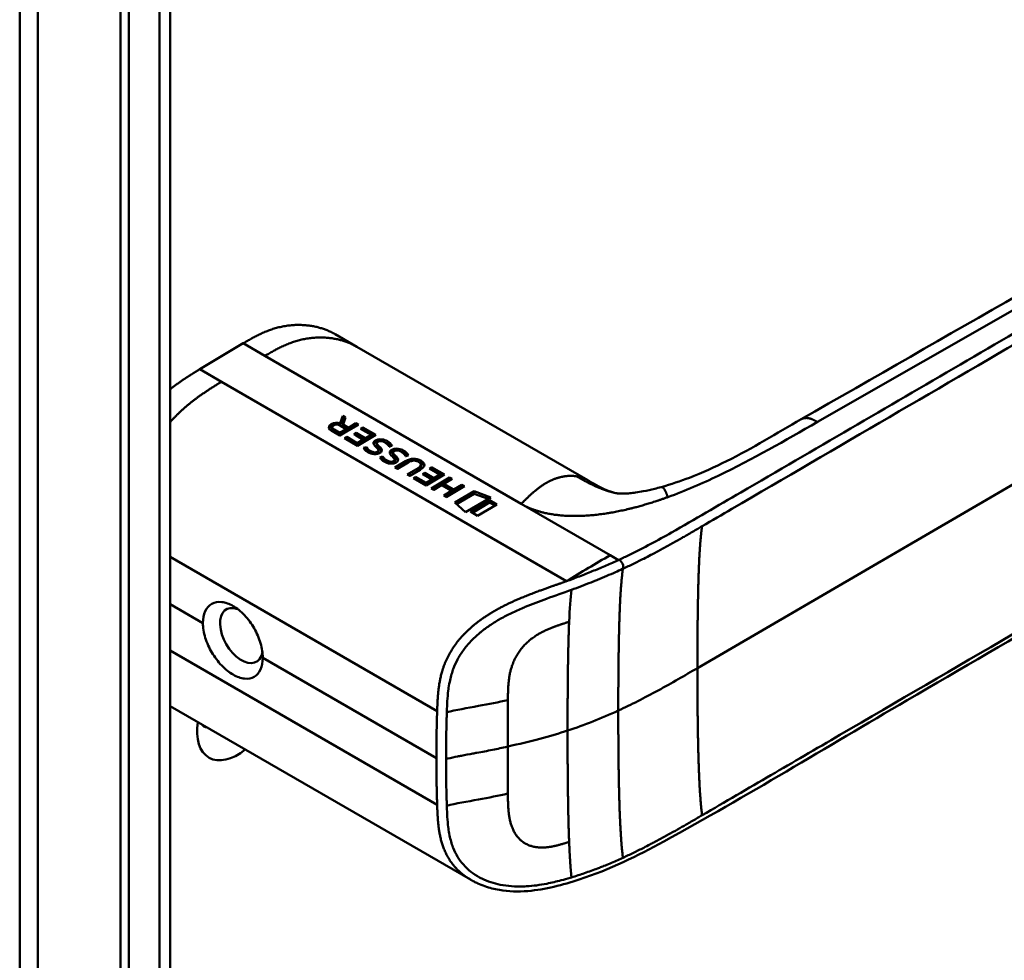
# Model space of a CAD drawing. Header units: millimetres. Extents: x 20 to 833, y 20 to 574.
# Tile 4 of 16: x 375 to 407, y 150 to 181. Entities that reach past the tile are written whole.
import ezdxf

# ---------------------------------------------------------------- set-up
doc = ezdxf.new("R2010")
doc.units = ezdxf.units.MM
doc.header["$LTSCALE"] = 2
doc.layers.add('Sichtbare Kanten(DIN)', color=7, linetype='Continuous', lineweight=50)
doc.layers.add('Sichtbare tangentiale Kanten(DIN)', color=7, linetype='Continuous', lineweight=50)

msp = doc.modelspace()

# ---------------------------------------------------------------- linework, layer by layer
at = {"layer": 'Sichtbare Kanten(DIN)'}
for p, q in [((379.936, 181.755), (379.936, 119.887)), ((378.32, 118.658), (378.32, 181.179)), ((378.594, 181.02), (378.594, 118.499)), ((386.015, 170.085), (385.308, 170.493)), ((380.898, 169.358), (382.312, 170.2)), ((386.015, 170.085), (393.532, 165.745)), ((380.898, 169.358), (381.605, 168.95)), ((381.605, 168.95), (392.838, 162.464)), ((385.47, 167.599), (385.554, 167.842)), ((385.47, 167.599), (385.471, 167.525)), ((385.473, 167.524), (385.555, 167.761)), ((385.554, 167.842), (385.555, 167.761)), ((385.554, 167.842), (385.645, 167.79)), ((385.555, 167.761), (385.621, 167.723)), ((385.645, 167.79), (385.564, 167.557)), ((385.741, 167.455), (385.979, 167.597)), ((385.979, 167.597), (386.059, 167.551)), ((385.979, 167.597), (385.98, 167.516)), ((385.462, 167.196), (385.189, 167.355)), ((385.207, 167.467), (385.208, 167.386)), ((385.271, 167.392), (385.456, 167.285)), ((385.272, 167.311), (385.457, 167.204)), ((385.456, 167.285), (385.668, 167.412)), ((385.456, 167.285), (385.457, 167.204)), ((385.457, 167.204), (385.669, 167.331)), ((386.059, 167.551), (385.462, 167.196)), ((385.668, 167.412), (385.483, 167.519)), ((385.564, 167.557), (385.565, 167.476)), ((385.564, 167.557), (385.741, 167.455)), ((385.565, 167.476), (385.742, 167.374)), ((385.668, 167.412), (385.669, 167.331)), ((385.741, 167.455), (385.742, 167.374)), ((385.742, 167.374), (385.98, 167.516)), ((385.91, 167.241), (385.983, 167.284)), ((385.98, 167.516), (385.99, 167.51)), ((385.983, 167.284), (386.285, 167.11)), ((385.983, 167.284), (385.984, 167.203)), ((386.133, 167.422), (386.206, 167.466)), ((386.476, 167.224), (386.133, 167.422)), ((386.203, 167.382), (386.207, 167.385)), ((386.206, 167.466), (386.627, 167.222)), ((386.206, 167.466), (386.207, 167.385)), ((386.207, 167.385), (386.559, 167.181)), ((385.614, 167.109), (385.686, 167.152)), ((386.031, 166.867), (385.614, 167.109)), ((385.683, 167.068), (385.687, 167.071)), ((385.686, 167.152), (385.687, 167.071)), ((385.686, 167.152), (386.025, 166.956)), ((385.687, 167.071), (386.026, 166.875)), ((386.212, 167.067), (385.91, 167.241)), ((385.98, 167.201), (385.984, 167.203)), ((385.984, 167.203), (386.286, 167.029)), ((386.025, 166.956), (386.212, 167.067)), ((386.025, 166.956), (386.026, 166.875)), ((386.026, 166.875), (386.213, 166.986)), ((386.627, 167.222), (386.031, 166.867)), ((386.212, 167.067), (386.213, 166.986)), ((386.285, 167.11), (386.476, 167.224)), ((386.285, 167.11), (386.286, 167.029)), ((386.286, 167.029), (386.477, 167.143)), ((386.476, 167.224), (386.477, 167.143)), ((386.659, 166.954), (386.66, 166.873)), ((386.659, 166.949), (386.66, 166.868)), ((386.693, 166.998), (386.691, 166.997)), ((386.228, 166.795), (386.32, 166.825)), ((386.279, 166.731), (386.321, 166.744)), ((386.32, 166.825), (386.321, 166.744)), ((386.547, 166.66), (386.552, 166.658)), ((386.71, 166.733), (386.708, 166.736)), ((386.709, 166.875), (386.71, 166.794)), ((386.712, 166.722), (386.713, 166.641)), ((386.74, 166.845), (386.741, 166.764)), ((387.189, 166.647), (387.19, 166.566)), ((387.189, 166.642), (387.19, 166.561)), ((387.224, 166.692), (387.221, 166.69)), ((386.759, 166.489), (386.85, 166.519)), ((386.809, 166.424), (386.851, 166.438)), ((386.85, 166.519), (386.851, 166.438)), ((387.077, 166.353), (387.082, 166.352)), ((387.239, 166.568), (387.24, 166.487)), ((387.24, 166.426), (387.239, 166.429)), ((387.242, 166.415), (387.243, 166.334)), ((387.25, 166.163), (387.593, 166.367)), ((387.27, 166.538), (387.272, 166.457)), ((387.676, 166.324), (387.328, 166.117)), ((388.024, 166.339), (388.022, 166.34)), ((387.328, 166.117), (387.25, 166.163)), ((387.319, 166.122), (387.594, 166.286)), ((387.653, 165.93), (388.001, 166.137)), ((387.722, 165.889), (388.002, 166.056)), ((388.074, 166.088), (387.731, 165.884)), ((388.098, 166.249), (388.1, 166.168)), ((388.147, 165.948), (388.22, 165.991)), ((388.22, 165.991), (388.221, 165.91)), ((388.22, 165.991), (388.521, 165.817)), ((388.37, 166.129), (388.442, 166.172)), ((388.713, 165.931), (388.37, 166.129)), ((388.439, 166.089), (388.443, 166.091)), ((388.442, 166.172), (388.864, 165.928)), ((388.442, 166.172), (388.443, 166.091)), ((388.443, 166.091), (388.795, 165.888)), ((387.731, 165.884), (387.653, 165.93)), ((387.85, 165.815), (387.923, 165.859)), ((388.268, 165.574), (387.85, 165.815)), ((387.92, 165.775), (387.924, 165.778)), ((387.923, 165.859), (388.262, 165.663)), ((387.923, 165.859), (387.924, 165.778)), ((387.924, 165.778), (388.263, 165.582)), ((388.448, 165.773), (388.147, 165.948)), ((388.217, 165.908), (388.221, 165.91)), ((388.221, 165.91), (388.522, 165.736)), ((388.262, 165.663), (388.448, 165.773)), ((388.262, 165.663), (388.263, 165.582)), ((388.263, 165.582), (388.449, 165.692)), ((388.864, 165.928), (388.268, 165.574)), ((388.433, 165.478), (389.029, 165.833)), ((388.448, 165.773), (388.449, 165.692)), ((388.502, 165.438), (389.03, 165.752)), ((388.521, 165.817), (388.713, 165.931)), ((388.521, 165.817), (388.522, 165.736)), ((388.522, 165.736), (388.714, 165.85)), ((388.713, 165.931), (388.714, 165.85)), ((389.107, 165.787), (388.845, 165.631)), ((389.029, 165.833), (389.107, 165.787)), ((389.029, 165.833), (389.03, 165.752)), ((389.03, 165.752), (389.039, 165.746)), ((388.511, 165.433), (388.433, 165.478)), ((388.77, 165.587), (388.511, 165.433)), ((389.095, 165.399), (388.77, 165.587)), ((388.836, 165.245), (389.095, 165.399)), ((388.845, 165.631), (389.169, 165.443)), ((388.845, 165.631), (388.846, 165.55)), ((388.846, 165.55), (389.17, 165.362)), ((389.51, 165.554), (388.914, 165.2)), ((389.095, 165.399), (389.096, 165.318)), ((389.169, 165.443), (389.432, 165.6)), ((389.169, 165.443), (389.17, 165.362)), ((389.17, 165.362), (389.433, 165.519)), ((389.2, 165.017), (389.827, 165.39)), ((389.432, 165.6), (389.51, 165.554)), ((389.432, 165.6), (389.433, 165.519)), ((389.433, 165.519), (389.442, 165.513)), ((389.827, 165.39), (390.366, 165.189)), ((389.827, 165.39), (389.828, 165.309)), ((395.914, 165.523), (395.914, 165.523)), ((388.914, 165.2), (388.836, 165.245)), ((388.905, 165.205), (389.096, 165.318)), ((389.549, 164.703), (389.2, 165.017)), ((389.255, 164.968), (389.828, 165.309)), ((390.366, 165.189), (389.549, 164.703)), ((389.704, 164.726), (390.33, 165.098)), ((389.774, 164.686), (390.331, 165.017)), ((389.828, 165.309), (390.282, 165.139)), ((390.33, 165.098), (390.331, 165.017)), ((390.33, 165.098), (390.567, 164.96)), ((390.331, 165.017), (390.499, 164.919)), ((389.942, 164.588), (389.704, 164.726)), ((390.567, 164.96), (389.942, 164.588)), ((389.736, 160.963), (389.736, 160.963)), ((379.936, 158.399), (389.704, 152.76)), ((388.921, 155.861), (388.921, 155.861)), ((389.704, 152.76), (389.704, 152.76))]:
    msp.add_line(p, q, dxfattribs=at)
for centre, major_axis, ratio, start_param, end_param in [((385.404, 167.263), (-0.314, 0.224), 0.867096, 5.088467, 5.919275), ((385.405, 167.182), (-0.314, 0.224), 0.867096, 5.753826, 5.919275), ((385.678, 167.446), (-0.47, 0.025), 0.306845, 5.8521, 6.824844), ((385.679, 167.365), (-0.47, 0.025), 0.306845, 0.02028, 0.541659), ((386.907, 166.713), (-0.239, 0.267), 0.619495, 5.625764, 6.147151), ((386.162, 167.191), (-0.482, 0.52), 0.283399, 2.674667, 2.735626), ((386.537, 166.848), (-0.167, 0.152), 0.729766, 2.233297, 2.693591), ((386.692, 166.728), (-0.0114, 0.0283), 0.581092, 4.323657, 4.631736), ((387.438, 166.407), (-0.239, 0.267), 0.619816, 5.625026, 6.146719), ((386.659, 166.925), (-0.514, 0.56), 0.272377, 2.69527, 2.754411), ((387.067, 166.543), (-0.167, 0.154), 0.73052, 2.242303, 2.700135), ((387.223, 166.422), (-0.0114, 0.0283), 0.581092, 4.323657, 4.631736), ((387.771, 165.33), (0.157, 1.112), 0.63156, 6.033796, 6.75226), ((387.772, 165.249), (0.157, 1.112), 0.63156, 0.331858, 0.469074), ((379.004, 165.819), (9.094, 0.433), 0.080576, 6.132809, 6.407742), ((387.772, 165.249), (0.157, 1.112), 0.63156, 6.033796, 6.131298), ((386.303, 166.178), (1.904, 0.072), 0.219647, 5.899786, 6.618126), ((386.304, 166.097), (1.904, 0.072), 0.219647, 0.091668, 0.33494), ((379.005, 165.738), (9.094, 0.433), 0.080576, 6.132809, 6.280449), ((382.255, 160.695), (0.492, -0.852), 0.57735, 2.535836, 6.884393), ((382.13, 158.333), (-0.93, -1.611), 0.57735, 5.305464, 7.260907), ((381.564, 158.66), (-0.53, -0.918), 0.57735, 6.086577, 6.479794)]:
    msp.add_ellipse(centre, major_axis=major_axis, ratio=ratio, start_param=start_param, end_param=end_param, dxfattribs=at)
for points, degree, knots in [([(400.473, 167.728), (409.941, 173.15), (419.407, 178.571), (429.847, 184.597), (430.879, 185.194), (431.911, 185.79)], 3, [0, 0, 0, 0, 10.000028, 10.000028, 11.098058, 11.098058, 11.098058, 11.098058]), ([(375.039, 123.153), (375.039, 134.04), (375.039, 144.926), (375.039, 165.549), (375.039, 175.285), (375.039, 185.021)], 3, [0, 0, 0, 0, 10, 10, 18.943141, 18.943141, 18.943141, 18.943141]), ([(436.547, 179.822), (436.547, 179.822), (436.547, 179.821), (436.547, 179.82), (436.547, 179.82), (436.547, 179.819), (436.548, 179.818), (436.548, 179.817), (436.548, 179.816), (436.548, 179.814), (436.548, 179.813), (436.549, 179.811), (436.549, 179.81), (436.55, 179.806), (436.55, 179.804), (436.551, 179.797), (436.552, 179.793), (436.554, 179.779), (436.556, 179.77), (436.562, 179.735), (436.565, 179.711), (436.578, 179.616), (436.584, 179.549), (436.598, 179.282), (436.582, 179.089), (436.467, 178.529), (436.297, 178.171), (435.78, 177.46), (435.408, 177.109), (434.441, 176.37), (433.806, 175.997), (431.613, 174.718), (430.052, 173.81), (423.81, 170.175), (419.129, 167.449), (410.936, 162.679), (407.425, 160.634), (401.281, 157.056), (398.716, 155.485), (395.154, 153.532), (394.244, 153.087), (392.712, 152.586), (392.146, 152.432), (391.264, 152.362), (390.95, 152.369), (390.487, 152.448), (390.328, 152.488), (390.096, 152.569), (390.019, 152.6), (389.904, 152.653), (389.865, 152.672), (389.807, 152.702), (389.788, 152.713), (389.758, 152.729), (389.747, 152.735), (389.732, 152.744), (389.726, 152.747), (389.718, 152.752), (389.715, 152.753), (389.711, 152.756), (389.709, 152.756), (389.707, 152.758), (389.705, 152.759), (389.704, 152.76)], 3, [0, 0, 0, 0, 0.000812, 0.000812, 0.001159, 0.001159, 0.001709, 0.001709, 0.00226, 0.00226, 0.00297, 0.00297, 0.004051, 0.004051, 0.005946, 0.005946, 0.009784, 0.009784, 0.018899, 0.018899, 0.044942, 0.044942, 0.123041, 0.123041, 0.357876, 0.357876, 0.819393, 0.819393, 1.341428, 1.341428, 2.016287, 2.016287, 3.678544, 3.678544, 8.665313, 8.665313, 12.40539, 12.40539, 15.210451, 15.210451, 16.085372, 16.085372, 16.55485, 16.55485, 16.809473, 16.809473, 16.944798, 16.944798, 17.014076, 17.014076, 17.049094, 17.049094, 17.066817, 17.066817, 17.075861, 17.075861, 17.080537, 17.080537, 17.082986, 17.082986, 17.084274, 17.084274, 17.085621, 17.085621, 17.085621, 17.085621]), ([(385.308, 170.493), (385.142, 170.589), (384.616, 170.818), (383.992, 170.884), (383.318, 170.773), (382.764, 170.461), (382.312, 170.2)], 5, [0.4967795, 0.4967795, 0.4967795, 0.4967795, 0.4967795, 0.4967795, 0.6666667, 1, 1, 1, 1, 1, 1]), ([(395.914, 165.523), (396.236, 165.611), (396.542, 165.717), (397.261, 165.994), (397.662, 166.177), (398.905, 166.792), (399.667, 167.266), (400.473, 167.728)], 3, [0, 0, 0, 0, 0.257742, 0.257742, 0.636588, 0.636588, 1.488142, 1.488142, 1.488142, 1.488142]), ([(388.022, 166.34), (388.012, 166.346), (388.002, 166.351), (387.97, 166.365), (387.947, 166.373), (387.9, 166.382), (387.878, 166.384), (387.831, 166.381), (387.807, 166.377), (387.745, 166.361), (387.708, 166.343), (387.676, 166.324)], 3, [-0.09871822, -0.09871822, -0.09871822, -0.09871822, -0.08841169, -0.08841169, -0.06862142, -0.06862142, -0.05132957, -0.05132957, -0.03330955, -0.03330955, 0, 0, 0, 0]), ([(393.542, 165.739), (393.663, 165.669), (393.771, 165.607), (393.961, 165.505), (394.044, 165.464), (394.223, 165.386), (394.304, 165.358), (394.391, 165.338)], 3, [0, 0, 0, 0, 0.1284427, 0.1284427, 0.2652531, 0.2652531, 0.4733811, 0.4733811, 0.4733811, 0.4733811]), ([(394.391, 165.338), (394.459, 165.321), (394.477, 165.319), (394.554, 165.313), (394.585, 165.311), (394.66, 165.31), (394.691, 165.311), (394.775, 165.314), (394.833, 165.318), (394.954, 165.329), (395.018, 165.336), (395.165, 165.356), (395.249, 165.37), (395.458, 165.41), (395.582, 165.438), (395.774, 165.485), (395.845, 165.504), (395.914, 165.523)], 3, [0, 0, 0, 0, 0.1743179, 0.1743179, 0.2462745, 0.2462745, 0.2848204, 0.2848204, 0.3367602, 0.3367602, 0.387016, 0.387016, 0.4510804, 0.4510804, 0.5461058, 0.5461058, 0.6016777, 0.6016777, 0.6016777, 0.6016777]), ([(381.002, 161.097), (381.002, 161.097), (381.002, 161.097), (381.002, 161.238), (381.028, 161.374), (381.13, 161.593), (381.206, 161.675), (381.382, 161.774), (381.492, 161.796), (381.732, 161.772), (381.862, 161.725), (381.984, 161.655), (382.106, 161.584), (382.235, 161.481), (382.473, 161.229), (382.581, 161.08), (382.753, 160.781), (382.827, 160.612), (382.926, 160.278), (382.95, 160.113), (382.95, 159.972), (382.95, 159.972), (382.95, 159.972)], 3, [1.55009, 1.55009, 1.55009, 1.55009, 1.550123, 1.550123, 1.679687, 1.679687, 1.809251, 1.809251, 1.938041, 1.938041, 2.066832, 2.066832, 2.066832, 2.195892, 2.195892, 2.324951, 2.324951, 2.454246, 2.454246, 2.58354, 2.58354, 2.583573, 2.583573, 2.583573, 2.583573]), ([(381.002, 161.097), (381.002, 160.956), (381.028, 160.791), (381.13, 160.458), (381.206, 160.29), (381.382, 159.993), (381.492, 159.846), (381.732, 159.596), (381.862, 159.494), (382.106, 159.353), (382.235, 159.306), (382.473, 159.28), (382.581, 159.301), (382.753, 159.398), (382.827, 159.479), (382.926, 159.696), (382.95, 159.832), (382.95, 159.972)], 3, [-1.550092, -1.550092, -1.550092, -1.550092, -1.420561, -1.420561, -1.290997, -1.290997, -1.162206, -1.162206, -1.033415, -1.033415, -0.904355, -0.904355, -0.775296, -0.775296, -0.646001, -0.646001, -0.51674, -0.51674, -0.51674, -0.51674])]:
    msp.add_open_spline(points, degree=degree, knots=knots, dxfattribs=at)
for points, degree in [([(380.898, 169.358), (380.691, 169.23), (380.491, 169.105), (380.299, 168.978), (380.113, 168.846), (379.936, 168.706)], 5), ([(385.483, 167.519), (385.426, 167.552), (385.34, 167.58), (385.254, 167.528)], 3), ([(385.189, 167.355), (385.1, 167.409), (385.052, 167.494), (385.18, 167.57)], 3), ([(385.113, 167.427), (385.125, 167.447), (385.147, 167.468), (385.181, 167.489)], 3), ([(386.551, 166.951), (386.547, 166.976), (386.559, 167.001), (386.591, 167.026)], 3), ([(386.638, 166.821), (386.579, 166.876), (386.556, 166.914), (386.551, 166.951)], 3), ([(386.562, 166.914), (386.569, 166.925), (386.58, 166.935), (386.593, 166.945)], 3), ([(386.591, 167.026), (386.643, 167.066), (386.723, 167.089), (386.83, 167.075)], 3), ([(386.593, 166.945), (386.615, 166.963), (386.643, 166.977), (386.675, 166.986)], 3), ([(386.691, 166.997), (386.665, 166.982), (386.657, 166.968), (386.659, 166.949)], 3), ([(386.659, 166.949), (386.663, 166.93), (386.679, 166.905), (386.709, 166.875)], 3), ([(386.996, 166.923), (386.94, 166.972), (386.883, 167.005), (386.82, 167.015)], 3), ([(386.83, 167.075), (386.89, 167.067), (386.947, 167.048), (387.003, 167.015)], 3), ([(386.941, 166.965), (386.962, 166.957), (386.983, 166.946), (387.004, 166.934)], 3), ([(387.003, 167.015), (387.021, 167.005), (387.037, 166.994), (387.055, 166.981)], 3), ([(387.055, 166.981), (387.118, 166.938), (387.154, 166.878), (387.158, 166.867)], 3), ([(386.246, 166.768), (386.24, 166.776), (386.228, 166.795), (386.228, 166.795)], 3), ([(386.327, 166.689), (386.302, 166.708), (386.267, 166.738), (386.246, 166.768)], 3), ([(386.32, 166.825), (386.32, 166.825), (386.363, 166.771), (386.384, 166.75)], 3), ([(386.321, 166.744), (386.321, 166.744), (386.364, 166.69), (386.385, 166.669)], 3), ([(386.511, 166.602), (386.442, 166.62), (386.387, 166.644), (386.327, 166.689)], 3), ([(386.384, 166.75), (386.423, 166.712), (386.469, 166.684), (386.526, 166.665)], 3), ([(386.385, 166.669), (386.403, 166.652), (386.422, 166.637), (386.442, 166.624)], 3), ([(386.708, 166.736), (386.7, 166.758), (386.678, 166.785), (386.638, 166.821)], 3), ([(386.639, 166.658), (386.682, 166.669), (386.714, 166.697), (386.712, 166.724)], 3), ([(386.66, 166.873), (386.66, 166.871), (386.66, 166.87), (386.66, 166.868)], 3), ([(386.66, 166.868), (386.664, 166.849), (386.68, 166.824), (386.71, 166.794)], 3), ([(386.695, 166.606), (386.706, 166.616), (386.713, 166.629), (386.713, 166.641)], 3), ([(386.709, 166.875), (386.713, 166.87), (386.74, 166.845), (386.74, 166.845)], 3), ([(386.71, 166.794), (386.715, 166.789), (386.741, 166.764), (386.741, 166.764)], 3), ([(386.758, 166.634), (386.737, 166.622), (386.731, 166.62), (386.723, 166.616)], 3), ([(386.74, 166.845), (386.779, 166.809), (386.8, 166.782), (386.813, 166.756)], 3), ([(386.741, 166.764), (386.777, 166.731), (386.798, 166.705), (386.811, 166.68)], 3), ([(386.813, 166.756), (386.833, 166.716), (386.825, 166.673), (386.758, 166.634)], 3), ([(387.063, 166.832), (387.063, 166.832), (387.043, 166.881), (386.996, 166.923)], 3), ([(387.004, 166.934), (387.022, 166.924), (387.038, 166.913), (387.056, 166.9)], 3), ([(387.056, 166.9), (387.079, 166.885), (387.098, 166.867), (387.113, 166.85)], 3), ([(387.158, 166.867), (387.153, 166.865), (387.063, 166.832), (387.063, 166.832)], 3), ([(387.081, 166.645), (387.077, 166.669), (387.089, 166.694), (387.122, 166.719)], 3), ([(387.168, 166.514), (387.109, 166.569), (387.086, 166.607), (387.081, 166.645)], 3), ([(387.093, 166.607), (387.099, 166.617), (387.109, 166.628), (387.123, 166.638)], 3), ([(387.122, 166.719), (387.174, 166.76), (387.254, 166.783), (387.36, 166.769)], 3), ([(387.123, 166.638), (387.145, 166.656), (387.173, 166.67), (387.206, 166.679)], 3), ([(387.221, 166.69), (387.196, 166.675), (387.187, 166.662), (387.189, 166.642)], 3), ([(387.189, 166.642), (387.193, 166.623), (387.209, 166.599), (387.239, 166.568)], 3), ([(387.526, 166.616), (387.471, 166.665), (387.413, 166.698), (387.35, 166.709)], 3), ([(387.36, 166.769), (387.421, 166.761), (387.477, 166.741), (387.534, 166.708)], 3), ([(387.472, 166.658), (387.493, 166.65), (387.514, 166.639), (387.535, 166.627)], 3), ([(387.534, 166.708), (387.551, 166.698), (387.568, 166.687), (387.586, 166.675)], 3), ([(387.535, 166.627), (387.552, 166.617), (387.569, 166.606), (387.587, 166.594)], 3), ([(387.586, 166.675), (387.649, 166.631), (387.684, 166.572), (387.689, 166.56)], 3), ([(386.723, 166.616), (386.67, 166.592), (386.592, 166.581), (386.511, 166.602)], 3), ([(386.777, 166.461), (386.77, 166.469), (386.759, 166.489), (386.759, 166.489)], 3), ([(386.858, 166.382), (386.832, 166.401), (386.798, 166.431), (386.777, 166.461)], 3), ([(386.85, 166.519), (386.85, 166.519), (386.893, 166.465), (386.915, 166.444)], 3), ([(386.851, 166.438), (386.851, 166.438), (386.894, 166.384), (386.916, 166.363)], 3), ([(387.041, 166.295), (386.972, 166.313), (386.917, 166.338), (386.858, 166.382)], 3), ([(386.915, 166.444), (386.954, 166.405), (386.999, 166.377), (387.057, 166.359)], 3), ([(386.916, 166.363), (386.933, 166.345), (386.952, 166.33), (386.973, 166.317)], 3), ([(387.254, 166.309), (387.2, 166.286), (387.122, 166.275), (387.041, 166.295)], 3), ([(387.239, 166.429), (387.23, 166.451), (387.208, 166.478), (387.168, 166.514)], 3), ([(387.169, 166.351), (387.212, 166.363), (387.244, 166.39), (387.242, 166.417)], 3), ([(387.19, 166.566), (387.19, 166.565), (387.19, 166.563), (387.19, 166.561)], 3), ([(387.19, 166.561), (387.194, 166.542), (387.21, 166.518), (387.24, 166.487)], 3), ([(387.225, 166.299), (387.237, 166.31), (387.244, 166.322), (387.243, 166.334)], 3), ([(387.239, 166.568), (387.244, 166.563), (387.27, 166.538), (387.27, 166.538)], 3), ([(387.24, 166.487), (387.245, 166.482), (387.271, 166.457), (387.272, 166.457)], 3), ([(387.289, 166.327), (387.267, 166.315), (387.262, 166.313), (387.254, 166.309)], 3), ([(387.27, 166.538), (387.309, 166.502), (387.33, 166.475), (387.343, 166.449)], 3), ([(387.272, 166.457), (387.307, 166.424), (387.328, 166.398), (387.341, 166.374)], 3), ([(387.343, 166.449), (387.363, 166.409), (387.356, 166.366), (387.289, 166.327)], 3), ([(387.594, 166.525), (387.594, 166.525), (387.573, 166.575), (387.526, 166.616)], 3), ([(387.587, 166.594), (387.609, 166.578), (387.628, 166.56), (387.644, 166.544)], 3), ([(387.689, 166.56), (387.683, 166.558), (387.594, 166.525), (387.594, 166.525)], 3), ([(394.252, 163.306), (393.781, 163.034), (393.31, 162.755), (392.838, 162.464)], 3)]:
    msp.add_open_spline(points, degree=degree, dxfattribs=at)
at = {"layer": 'Sichtbare tangentiale Kanten(DIN)'}
for p, q in [((432.526, 185.684), (400.998, 167.64)), ((379.584, 119.397), (379.584, 181.265)), ((397.093, 159.637), (432.994, 180.542)), ((383.019, 169.792), (382.312, 170.2)), ((391.36, 164.976), (383.019, 169.792)), ((385.18, 167.57), (385.181, 167.489)), ((385.271, 167.392), (385.272, 167.311)), ((386.591, 167.026), (386.593, 166.945)), ((386.83, 167.075), (386.83, 167.013)), ((387.003, 167.015), (387.004, 166.934)), ((387.055, 166.981), (387.056, 166.9)), ((386.384, 166.75), (386.385, 166.669)), ((386.526, 166.665), (386.527, 166.598)), ((386.547, 166.66), (386.548, 166.595)), ((386.552, 166.658), (386.553, 166.594)), ((386.639, 166.658), (386.64, 166.594)), ((386.813, 166.756), (386.814, 166.685)), ((387.122, 166.719), (387.123, 166.638)), ((387.36, 166.769), (387.361, 166.707)), ((387.534, 166.708), (387.535, 166.627)), ((387.586, 166.675), (387.587, 166.594)), ((386.915, 166.444), (386.916, 166.363)), ((387.057, 166.359), (387.057, 166.292)), ((387.077, 166.353), (387.078, 166.288)), ((387.082, 166.352), (387.083, 166.287)), ((387.169, 166.351), (387.17, 166.287)), ((387.343, 166.449), (387.344, 166.379)), ((387.593, 166.367), (387.594, 166.286)), ((388.096, 166.383), (388.097, 166.302)), ((388.001, 166.137), (388.002, 166.056)), ((391.36, 164.976), (394.252, 163.306)), ((379.936, 163.251), (388.624, 158.235)), ((394.252, 163.306), (394.522, 163.151)), ((394.671, 162.867), (394.669, 162.866)), ((381.002, 161.097), (379.936, 161.713)), ((379.936, 160.208), (388.624, 155.192)), ((388.598, 156.711), (382.95, 159.972)), ((390.926, 158.597), (390.926, 158.6)), ((390.926, 155.555), (390.926, 155.552))]:
    msp.add_line(p, q, dxfattribs=at)
for centre, major_axis, ratio, start_param, end_param in [((390.981, 156.835), (-0.004, 3.508), 0.017337, 1.044244, 1.500022), ((390.981, 157.2), (-0.002, -3.501), 0.017405, 4.745995, 5.201711)]:
    msp.add_ellipse(centre, major_axis=major_axis, ratio=ratio, start_param=start_param, end_param=end_param, dxfattribs=at)
for points, degree, knots in [([(428.408, 195.372), (428.411, 195.371), (428.413, 195.369), (428.415, 195.368), (428.5, 195.319), (428.583, 195.271), (428.666, 195.223), (428.749, 195.176), (428.831, 195.128), (428.913, 195.081), (428.996, 195.033), (429.079, 194.986), (429.163, 194.937), (429.247, 194.889), (429.333, 194.84), (429.42, 194.789), (429.464, 194.764), (429.508, 194.739), (429.553, 194.713), (429.597, 194.688), (429.642, 194.662), (429.687, 194.636), (429.778, 194.584), (429.87, 194.531), (429.962, 194.478), (430.055, 194.425), (430.148, 194.372), (430.24, 194.319), (430.332, 194.266), (430.424, 194.214), (430.514, 194.162), (430.604, 194.11), (430.693, 194.06), (430.78, 194.01), (430.867, 193.96), (430.953, 193.91), (431.038, 193.862), (431.123, 193.813), (431.206, 193.765), (431.29, 193.717), (431.373, 193.67), (431.457, 193.622), (431.54, 193.574), (431.624, 193.526), (431.707, 193.478), (431.792, 193.43), (431.876, 193.382), (431.961, 193.333), (432.046, 193.285), (432.131, 193.236), (432.217, 193.187), (432.303, 193.138), (432.389, 193.088), (432.475, 193.039), (432.561, 192.99), (433.578, 192.408), (434.55, 191.846), (435.289, 191.142), (435.804, 190.651), (436.185, 190.089), (436.317, 189.52), (436.472, 188.851), (436.293, 188.18), (435.824, 187.564), (435.387, 186.99), (434.714, 186.483), (433.97, 186.018), (433.359, 185.636), (432.709, 185.27), (432.069, 184.897), (429.224, 183.24), (426.366, 181.576), (423.515, 179.916), (418.753, 177.143), (413.986, 174.367), (409.223, 171.593), (406.841, 170.206), (404.459, 168.819), (402.077, 167.432), (400.886, 166.738), (399.695, 166.045), (398.504, 165.351), (397.754, 164.915), (397.007, 164.471), (396.251, 164.044), (395.806, 163.793), (395.358, 163.551), (394.882, 163.32), (394.771, 163.266), (394.66, 163.214), (394.542, 163.16)], 3, [0, 0, 0, 0, 0.002518, 0.002518, 0.002518, 0.094944, 0.094944, 0.094944, 0.18737, 0.18737, 0.18737, 0.279796, 0.279796, 0.279796, 0.372222, 0.372222, 0.372222, 0.418434, 0.418434, 0.418434, 0.464647, 0.464647, 0.464647, 0.557073, 0.557073, 0.557073, 0.649499, 0.649499, 0.649499, 0.741925, 0.741925, 0.741925, 0.834351, 0.834351, 0.834351, 0.926776, 0.926776, 0.926776, 1.019202, 1.019202, 1.019202, 1.111628, 1.111628, 1.111628, 1.204054, 1.204054, 1.204054, 1.29648, 1.29648, 1.29648, 1.388905, 1.388905, 1.388905, 1.481331, 1.481331, 1.481331, 2.571552, 2.571552, 2.571552, 3.331424, 3.331424, 3.331424, 4.2235, 4.2235, 4.2235, 5.055186, 5.055186, 5.055186, 5.737675, 5.737675, 5.737675, 8.775646, 8.775646, 8.775646, 13.850256, 13.850256, 13.850256, 16.38756, 16.38756, 16.38756, 17.656213, 17.656213, 17.656213, 18.455338, 18.455338, 18.455338, 18.924865, 18.924865, 18.924865, 19.034762, 19.034762, 19.034762, 19.034762]), ([(424.17, 179.928), (418.938, 176.881), (413.701, 173.832), (408.47, 170.786), (405.052, 168.796), (401.635, 166.806), (398.218, 164.816), (397.893, 164.627), (397.569, 164.438), (397.245, 164.249)], 3, [3.186788, 3.186788, 3.186788, 3.186788, 8.760538, 8.760538, 8.760538, 12.401919, 12.401919, 12.401919, 12.747463, 12.747463, 12.747463, 12.747463]), ([(424.17, 170.529), (416.691, 166.174), (409.211, 161.818), (401.732, 157.463), (401.344, 157.237), (400.956, 157.011), (400.568, 156.785), (400.208, 156.575), (399.848, 156.366), (399.488, 156.156), (398.741, 155.721), (397.993, 155.285), (397.245, 154.85)], 3, [3.18679, 3.18679, 3.18679, 3.18679, 11.154099, 11.154099, 11.154099, 11.571149, 11.571149, 11.571149, 11.950756, 11.950756, 11.950756, 12.747463, 12.747463, 12.747463, 12.747463]), ([(386.015, 170.085), (385.849, 170.18), (385.324, 170.41), (384.7, 170.476), (384.025, 170.365), (383.471, 170.053), (383.019, 169.792)], 5, [0.4967795, 0.4967795, 0.4967795, 0.4967795, 0.4967795, 0.4967795, 0.6666667, 1, 1, 1, 1, 1, 1]), ([(400.998, 167.64), (399.95, 167.041), (398.906, 166.437), (397.771, 165.892), (397.248, 165.642), (396.705, 165.405), (396.13, 165.197)], 3, [0, 0, 0, 0, 0.684839, 0.684839, 0.684839, 1, 1, 1, 1]), ([(393.157, 165.874), (393.233, 165.831), (393.383, 165.747), (393.604, 165.626), (393.843, 165.511), (394.095, 165.418), (394.276, 165.366), (394.376, 165.341), (394.391, 165.338)], 5, [0, 0, 0, 0, 0, 0, 0.1666667, 0.3333333, 0.5, 0.5289934, 0.5289934, 0.5289934, 0.5289934, 0.5289934, 0.5289934]), ([(395.914, 165.523), (395.933, 165.528), (395.973, 165.522), (396.016, 165.476), (396.061, 165.381), (396.106, 165.259), (396.13, 165.197)], 5, [0.5016416, 0.5016416, 0.5016416, 0.5016416, 0.5016416, 0.5016416, 0.75, 1, 1, 1, 1, 1, 1]), ([(397.245, 164.249), (397.198, 164.222), (397.152, 164.195), (397.105, 164.168), (397.048, 164.135), (396.991, 164.102), (396.929, 164.066), (396.816, 164), (396.718, 163.944), (396.622, 163.889), (396.614, 163.884), (396.606, 163.879), (396.597, 163.874), (396.496, 163.816), (396.401, 163.763), (396.305, 163.708), (396.2, 163.65), (396.096, 163.592), (395.991, 163.534), (395.886, 163.477), (395.78, 163.42), (395.675, 163.364), (395.644, 163.348), (395.613, 163.331), (395.581, 163.315), (395.503, 163.274), (395.426, 163.234), (395.348, 163.195), (395.237, 163.138), (395.126, 163.083), (395.013, 163.028), (394.899, 162.973), (394.785, 162.919), (394.671, 162.867)], 3, [0, 0, 0, 0, 0.0493687, 0.0493687, 0.0493687, 0.1101418, 0.1101418, 0.1101418, 0.2201433, 0.2201433, 0.2201433, 0.2290985, 0.2290985, 0.2290985, 0.3299892, 0.3299892, 0.3299892, 0.4391613, 0.4391613, 0.4391613, 0.5480388, 0.5480388, 0.5480388, 0.5800984, 0.5800984, 0.5800984, 0.6576871, 0.6576871, 0.6576871, 0.7681813, 0.7681813, 0.7681813, 0.8792555, 0.8792555, 0.8792555, 0.8792555]), ([(394.522, 163.151), (394.462, 163.123), (394.39, 163.091), (394.26, 163.033), (394.194, 163.004), (394.061, 162.946), (393.994, 162.918), (393.86, 162.861), (393.792, 162.833), (393.655, 162.777), (393.586, 162.749), (393.449, 162.694), (393.38, 162.667), (393.24, 162.613), (393.169, 162.586), (393.028, 162.533), (392.957, 162.507), (392.869, 162.475), (392.854, 162.47), (392.838, 162.464)], 3, [0, 0, 0, 0, 0.0622178, 0.0622178, 0.1250937, 0.1250937, 0.1879696, 0.1879696, 0.2508455, 0.2508455, 0.3137214, 0.3137214, 0.3765973, 0.3765973, 0.4394731, 0.4394731, 0.502349, 0.502349, 0.5158954, 0.5158954, 0.5158954, 0.5158954]), ([(394.542, 163.16), (394.608, 163.112), (394.661, 163.058), (394.674, 162.987), (394.681, 162.949), (394.676, 162.91), (394.671, 162.867)], 3, [0, 0, 0, 0, 0.650419, 0.650419, 0.650419, 1, 1, 1, 1]), ([(394.669, 162.866), (394.663, 162.864), (394.658, 162.861), (394.652, 162.859), (394.579, 162.825), (394.502, 162.79), (394.43, 162.758), (394.244, 162.676), (394.043, 162.59), (393.842, 162.508), (393.825, 162.501), (393.807, 162.493), (393.79, 162.486), (393.738, 162.465), (393.687, 162.445), (393.635, 162.424), (393.426, 162.341), (393.213, 162.259), (392.995, 162.18)], 3, [0, 0, 0, 0, 0.0053162, 0.0053162, 0.0053162, 0.0755048, 0.0755048, 0.0755048, 0.2568405, 0.2568405, 0.2568405, 0.2725259, 0.2725259, 0.2725259, 0.3194664, 0.3194664, 0.3194664, 0.5075707, 0.5075707, 0.5075707, 0.5075707]), ([(392.838, 162.464), (392.838, 162.464), (392.688, 162.41), (392.385, 162.304), (391.924, 162.144), (391.306, 161.915), (390.51, 161.544), (389.762, 161.048), (389.149, 160.414), (388.78, 159.688), (388.669, 159.099), (388.639, 158.665), (388.629, 158.379), (388.624, 158.236), (388.624, 158.235)], 5, [0, 0, 0, 0, 0, 0, 0.000234, 0.217926, 0.435619, 0.653311, 0.871004, 1.088696, 1.306388, 1.524081, 1.741773, 1.743874, 1.743874, 1.743874, 1.743874, 1.743874, 1.743874]), ([(392.995, 162.18), (392.728, 162.084), (392.454, 161.991), (392.177, 161.891), (391.946, 161.808), (391.715, 161.721), (391.483, 161.624), (391.463, 161.616), (391.443, 161.607), (391.423, 161.599), (391.295, 161.544), (391.166, 161.486), (391.042, 161.426), (390.919, 161.366), (390.798, 161.304), (390.678, 161.235), (390.573, 161.176), (390.468, 161.111), (390.367, 161.044), (390.266, 160.977), (390.17, 160.908), (390.078, 160.835), (390.054, 160.816), (390.03, 160.796), (390.006, 160.776), (389.903, 160.69), (389.807, 160.6), (389.718, 160.507), (389.629, 160.413), (389.548, 160.316), (389.476, 160.217), (389.406, 160.121), (389.344, 160.022), (389.29, 159.921), (389.235, 159.819), (389.188, 159.713), (389.146, 159.601), (389.143, 159.593), (389.141, 159.585), (389.138, 159.578), (389.095, 159.458), (389.06, 159.33), (389.032, 159.193), (389.014, 159.105), (389, 159.021), (388.989, 158.933), (388.987, 158.921), (388.986, 158.91), (388.984, 158.9), (388.971, 158.792), (388.962, 158.681), (388.955, 158.566), (388.948, 158.45), (388.944, 158.364), (388.939, 158.202)], 3, [0, 0, 0, 0, 0.230762, 0.230762, 0.230762, 0.423227, 0.423227, 0.423227, 0.439515, 0.439515, 0.439515, 0.543734, 0.543734, 0.543734, 0.647952, 0.647952, 0.647952, 0.739173, 0.739173, 0.739173, 0.830393, 0.830393, 0.830393, 0.854195, 0.854195, 0.854195, 0.956483, 0.956483, 0.956483, 1.058772, 1.058772, 1.058772, 1.157514, 1.157514, 1.157514, 1.256255, 1.256255, 1.256255, 1.263482, 1.263482, 1.263482, 1.383867, 1.383867, 1.383867, 1.461303, 1.461303, 1.461303, 1.471606, 1.471606, 1.471606, 1.578168, 1.578168, 1.578168, 1.684731, 1.684731, 1.684731, 1.684731]), ([(390.926, 158.6), (390.927, 158.77), (390.932, 159.216), (391, 159.721), (391.297, 160.359), (391.881, 160.776), (392.36, 160.966), (392.671, 161.059), (392.919, 161.146)], 5, [0, 0, 0, 0, 0, 0, 0.2491944, 0.4991944, 0.7491944, 0.9991944, 0.9991944, 0.9991944, 0.9991944, 0.9991944, 0.9991944]), ([(394.518, 158.254), (394.944, 158.45), (395.361, 158.661), (395.814, 158.908), (396.268, 159.155), (396.681, 159.396), (397.093, 159.637)], 3, [0, 0, 0, 0, 0.4403832, 0.4403832, 0.4403832, 0.8807664, 0.8807664, 0.8807664, 0.8807664]), ([(388.939, 158.202), (389.228, 158.273), (389.612, 158.34), (389.967, 158.405), (390.301, 158.465), (390.617, 158.528), (390.926, 158.597)], 3, [0, 0, 0, 0, 0.461945, 0.461945, 0.461945, 0.8961195, 0.8961195, 0.8961195, 0.8961195]), ([(388.624, 158.235), (388.624, 158.234), (388.622, 158.197), (388.62, 158.121), (388.616, 158.007), (388.612, 157.852), (388.608, 157.663), (388.604, 157.472), (388.602, 157.282), (388.6, 157.092), (388.599, 156.94), (388.598, 156.825), (388.598, 156.749), (388.598, 156.711)], 5, [0, 0, 0, 0, 0, 0, 0.00002, 0.0581515, 0.116283, 0.1744144, 0.2325459, 0.2906774, 0.3488089, 0.4069404, 0.465034, 0.465034, 0.465034, 0.465034, 0.465034, 0.465034]), ([(390.92, 157.083), (390.731, 157.04), (390.593, 157.011), (390.423, 156.977), (390.254, 156.943), (390.085, 156.912), (389.916, 156.881), (389.874, 156.873), (389.832, 156.865), (389.79, 156.857), (389.663, 156.834), (389.537, 156.811), (389.411, 156.786), (389.39, 156.782), (389.369, 156.778), (389.348, 156.774), (389.327, 156.77), (389.306, 156.766), (389.285, 156.761), (389.181, 156.74), (389.077, 156.718), (388.974, 156.694), (388.953, 156.689), (388.933, 156.684), (388.913, 156.679)], 3, [0, 0, 0, 0, 0.1300988, 0.1300988, 0.1300988, 0.2601975, 0.2601975, 0.2601975, 0.2927222, 0.2927222, 0.2927222, 0.3902963, 0.3902963, 0.3902963, 0.4065586, 0.4065586, 0.4065586, 0.422821, 0.422821, 0.422821, 0.5041327, 0.5041327, 0.5041327, 0.5203951, 0.5203951, 0.5203951, 0.5203951]), ([(388.598, 156.711), (388.598, 156.648), (388.598, 156.585), (388.599, 156.521), (388.599, 156.458), (388.599, 156.394), (388.6, 156.331), (388.6, 156.268), (388.601, 156.204), (388.602, 156.141), (388.603, 156.078), (388.603, 156.014), (388.605, 155.951), (388.606, 155.888), (388.607, 155.825), (388.608, 155.761), (388.609, 155.698), (388.611, 155.635), (388.613, 155.572), (388.614, 155.508), (388.616, 155.445), (388.618, 155.381), (388.62, 155.318), (388.622, 155.255), (388.624, 155.192)], 3, [0.000019, 0.000019, 0.000019, 0.000019, 0.0581611, 0.0581611, 0.0581611, 0.1162844, 0.1162844, 0.1162844, 0.1744076, 0.1744076, 0.1744076, 0.2325309, 0.2325309, 0.2325309, 0.2906542, 0.2906542, 0.2906542, 0.3487774, 0.3487774, 0.3487774, 0.4069007, 0.4069007, 0.4069007, 0.4650424, 0.4650424, 0.4650424, 0.4650424]), ([(388.913, 156.679), (388.913, 156.615), (388.913, 156.552), (388.914, 156.489), (388.915, 156.174), (388.92, 155.859), (388.927, 155.542), (388.929, 155.478), (388.931, 155.415), (388.933, 155.354), (388.934, 155.294), (388.936, 155.231), (388.938, 155.166), (388.939, 155.164), (388.939, 155.162), (388.939, 155.159)], 3, [0, 0, 0, 0, 0.0579521, 0.0579521, 0.0579521, 0.3477131, 0.3477131, 0.3477131, 0.4058533, 0.4058533, 0.4058533, 0.4636935, 0.4636935, 0.4636935, 0.4658128, 0.4658128, 0.4658128, 0.4658128]), ([(388.939, 155.159), (389.228, 155.231), (389.612, 155.298), (389.967, 155.362), (390.301, 155.423), (390.617, 155.485), (390.926, 155.555)], 3, [0, 0, 0, 0, 0.4619377, 0.4619377, 0.4619377, 0.8961211, 0.8961211, 0.8961211, 0.8961211]), ([(390.926, 155.552), (390.927, 155.375), (390.932, 154.926), (390.999, 154.428), (391.298, 153.886), (391.88, 153.733), (392.361, 153.809), (392.736, 153.927), (392.919, 153.983)], 5, [0, 0, 0, 0, 0, 0, 0.2492, 0.4992, 0.7492, 0.9992, 0.9992, 0.9992, 0.9992, 0.9992, 0.9992]), ([(388.624, 155.192), (388.624, 155.191), (388.629, 155.048), (388.639, 154.764), (388.669, 154.333), (388.776, 153.783), (389.055, 153.28), (389.361, 152.982), (389.592, 152.824), (389.704, 152.76)], 5, [0, 0, 0, 0, 0, 0, 0.0021022, 0.2198034, 0.4375046, 0.6552057, 0.8420772, 0.8420772, 0.8420772, 0.8420772, 0.8420772, 0.8420772]), ([(392.995, 152.83), (392.979, 152.826), (392.964, 152.821), (392.948, 152.816), (392.852, 152.788), (392.755, 152.76), (392.66, 152.735), (392.507, 152.694), (392.353, 152.657), (392.191, 152.625), (392.08, 152.604), (391.969, 152.585), (391.859, 152.571), (391.749, 152.556), (391.642, 152.546), (391.535, 152.54), (391.5, 152.538), (391.464, 152.536), (391.427, 152.535), (391.299, 152.531), (391.169, 152.534), (391.045, 152.543), (390.92, 152.552), (390.8, 152.568), (390.679, 152.592), (390.574, 152.612), (390.468, 152.64), (390.367, 152.673), (390.266, 152.706), (390.17, 152.745), (390.078, 152.79), (390.055, 152.801), (390.031, 152.813), (390.007, 152.826), (389.905, 152.881), (389.808, 152.944), (389.719, 153.014), (389.63, 153.084), (389.549, 153.161), (389.477, 153.244), (389.407, 153.324), (389.345, 153.409), (389.29, 153.499), (389.236, 153.59), (389.188, 153.687), (389.146, 153.792), (389.144, 153.799), (389.141, 153.806), (389.138, 153.813), (389.094, 153.928), (389.058, 154.054), (389.03, 154.19), (389.012, 154.273), (388.999, 154.353), (388.988, 154.438), (388.987, 154.448), (388.986, 154.457), (388.984, 154.466), (388.971, 154.573), (388.962, 154.682), (388.955, 154.797), (388.948, 154.912), (388.944, 154.997), (388.939, 155.159)], 3, [0, 0, 0, 0, 0.013527, 0.013527, 0.013527, 0.095792, 0.095792, 0.095792, 0.227559, 0.227559, 0.227559, 0.318199, 0.318199, 0.318199, 0.408838, 0.408838, 0.408838, 0.438587, 0.438587, 0.438587, 0.543091, 0.543091, 0.543091, 0.647595, 0.647595, 0.647595, 0.739004, 0.739004, 0.739004, 0.830413, 0.830413, 0.830413, 0.853725, 0.853725, 0.853725, 0.956085, 0.956085, 0.956085, 1.058446, 1.058446, 1.058446, 1.157356, 1.157356, 1.157356, 1.256266, 1.256266, 1.256266, 1.263312, 1.263312, 1.263312, 1.386941, 1.386941, 1.386941, 1.462444, 1.462444, 1.462444, 1.471505, 1.471505, 1.471505, 1.578132, 1.578132, 1.578132, 1.68476, 1.68476, 1.68476, 1.68476]), ([(397.245, 154.85), (397.197, 154.822), (397.149, 154.794), (397.101, 154.766), (397.046, 154.734), (396.99, 154.702), (396.929, 154.666), (396.816, 154.601), (396.718, 154.544), (396.622, 154.489), (396.612, 154.484), (396.602, 154.478), (396.591, 154.472), (396.492, 154.415), (396.399, 154.362), (396.304, 154.309), (396.199, 154.25), (396.095, 154.192), (395.99, 154.134), (395.884, 154.077), (395.779, 154.02), (395.673, 153.964), (395.633, 153.943), (395.591, 153.921), (395.549, 153.899), (395.482, 153.864), (395.415, 153.83), (395.347, 153.795), (395.235, 153.738), (395.124, 153.683), (395.01, 153.628), (394.898, 153.574), (394.784, 153.52), (394.674, 153.469), (394.671, 153.468), (394.67, 153.467), (394.669, 153.467)], 3, [0, 0, 0, 0, 0.0507807, 0.0507807, 0.0507807, 0.1102021, 0.1102021, 0.1102021, 0.2202767, 0.2202767, 0.2202767, 0.2309529, 0.2309529, 0.2309529, 0.3302295, 0.3302295, 0.3302295, 0.4395805, 0.4395805, 0.4395805, 0.5485418, 0.5485418, 0.5485418, 0.5906345, 0.5906345, 0.5906345, 0.6580998, 0.6580998, 0.6580998, 0.7689055, 0.7689055, 0.7689055, 0.8770848, 0.8770848, 0.8770848, 0.8799746, 0.8799746, 0.8799746, 0.8799746]), ([(394.669, 153.467), (394.663, 153.464), (394.656, 153.461), (394.65, 153.458), (394.584, 153.428), (394.518, 153.398), (394.451, 153.369), (394.385, 153.34), (394.319, 153.312), (394.251, 153.283), (394.184, 153.255), (394.116, 153.227), (394.049, 153.2), (394.023, 153.19), (393.998, 153.18), (393.972, 153.17), (393.929, 153.153), (393.886, 153.136), (393.843, 153.12), (393.774, 153.093), (393.704, 153.068), (393.635, 153.042), (393.565, 153.017), (393.495, 152.993), (393.423, 152.968), (393.352, 152.944), (393.281, 152.92), (393.21, 152.897), (393.139, 152.875), (393.067, 152.852), (392.995, 152.83)], 3, [0, 0, 0, 0, 0.005938, 0.005938, 0.005938, 0.068767, 0.068767, 0.068767, 0.1314145, 0.1314145, 0.1314145, 0.1940469, 0.1940469, 0.1940469, 0.2177013, 0.2177013, 0.2177013, 0.256742, 0.256742, 0.256742, 0.3195011, 0.3195011, 0.3195011, 0.3822317, 0.3822317, 0.3822317, 0.4449585, 0.4449585, 0.4449585, 0.5075707, 0.5075707, 0.5075707, 0.5075707])]:
    msp.add_open_spline(points, degree=degree, knots=knots, dxfattribs=at)
for points, degree in [([(375.624, 184.205), (375.624, 153.271), (375.624, 122.337)], 2), ([(381.605, 168.95), (381.219, 168.712), (380.858, 168.482), (380.52, 168.231), (380.211, 167.948), (379.936, 167.638)], 5), ([(400.473, 167.728), (400.56, 167.778), (400.667, 167.792), (400.783, 167.764), (400.892, 167.702), (400.998, 167.64)], 5), ([(391.36, 164.976), (391.455, 165.072), (391.647, 165.265), (391.937, 165.533), (392.312, 165.768), (392.668, 165.876), (392.918, 165.897), (393.078, 165.886), (393.157, 165.874)], 5), ([(393.157, 165.874), (393.239, 165.861), (393.318, 165.842), (393.396, 165.815), (393.47, 165.781), (393.542, 165.739)], 5), ([(396.13, 165.197), (395.885, 165.108), (395.422, 164.954), (394.795, 164.778), (394.046, 164.629), (393.209, 164.557), (392.458, 164.595), (391.95, 164.707), (391.625, 164.834), (391.447, 164.926), (391.36, 164.976)], 5), ([(397.245, 164.249), (397.166, 163.71), (397.125, 162.917), (397.104, 161.9), (397.093, 160.772), (397.093, 159.637)], 5), ([(394.542, 163.16), (394.535, 163.157), (394.529, 163.154), (394.522, 163.151)], 3), ([(394.518, 158.254), (394.518, 159.389), (394.528, 160.517), (394.549, 161.534), (394.59, 162.327), (394.669, 162.866)], 5), ([(392.919, 161.146), (392.937, 161.561), (392.961, 161.911), (392.995, 162.18)], 3), ([(392.919, 161.146), (392.895, 160.579), (392.88, 159.912), (392.872, 159.17), (392.868, 158.389), (392.868, 157.605)], 5), ([(397.245, 154.85), (397.166, 155.48), (397.125, 156.32), (397.104, 157.361), (397.093, 158.502), (397.093, 159.637)], 5), ([(392.868, 157.605), (393.415, 157.783), (393.956, 157.996), (394.518, 158.254)], 3), ([(394.518, 158.254), (394.518, 157.119), (394.528, 155.978), (394.549, 154.937), (394.59, 154.097), (394.669, 153.467)], 5), ([(392.868, 157.605), (392.313, 157.423), (391.664, 157.25), (390.92, 157.083)], 3), ([(392.919, 153.983), (392.895, 154.588), (392.88, 155.277), (392.872, 156.033), (392.868, 156.82), (392.868, 157.605)], 5), ([(392.919, 153.983), (392.93, 153.719), (392.943, 153.469), (392.957, 153.237), (392.975, 153.024), (392.995, 152.83)], 5)]:
    msp.add_open_spline(points, degree=degree, dxfattribs=at)
msp.add_rational_spline([(388.913, 156.679), (388.913, 156.711), (388.913, 156.742), (388.913, 156.774), (388.913, 156.805), (388.913, 156.837), (388.914, 156.868), (388.915, 157.121), (388.918, 157.373), (388.923, 157.626), (388.924, 157.687), (388.926, 157.75), (388.927, 157.815), (388.929, 157.882), (388.931, 157.945), (388.933, 158.006), (388.934, 158.066), (388.936, 158.129), (388.938, 158.195), (388.939, 158.197), (388.939, 158.199), (388.939, 158.202)], [1, 1, 1, 1, 1.00008958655, 1.00008958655, 1, 1, 1, 1, 1.00223380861, 1.00223380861, 1, 1.00382742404, 1.00382742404, 1, 1.00355055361, 1.00355055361, 1, 1, 1, 1], degree=3, knots=[0, 0, 0, 0, 0.0289474, 0.0289474, 0.0289474, 0.0578949, 0.0578949, 0.0578949, 0.2897354, 0.2897354, 0.2897354, 0.347694, 0.347694, 0.347694, 0.4058538, 0.4058538, 0.4058538, 0.4636922, 0.4636922, 0.4636922, 0.4658129, 0.4658129, 0.4658129, 0.4658129], dxfattribs=at)

doc.saveas('drawing.dxf')
